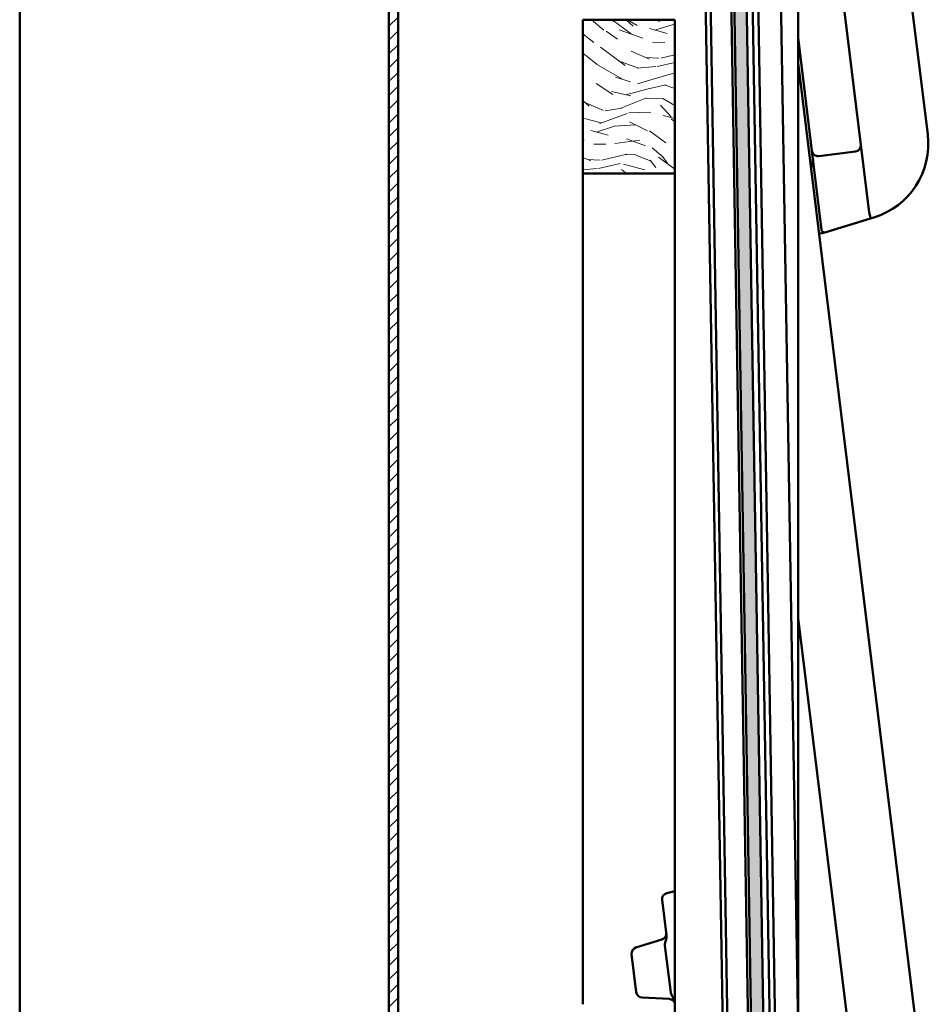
# Model space of a CAD drawing. Header units: millimetres. Extents: x 200 to 13555, y -185 to 8310.
# Tile 63 of 94: x 9039 to 9335, y 2515 to 2835. Entities that reach past the tile are written whole.
import ezdxf

# ---------------------------------------------------------------- set-up
doc = ezdxf.new("R2010")
doc.units = ezdxf.units.MM
doc.header["$LTSCALE"] = 10
doc.layers.add('Schraffur', color=7, linetype='Continuous', lineweight=18)
doc.layers.add('Sichtbare Kanten(DIN)', color=7, linetype='Continuous', lineweight=50)

msp = doc.modelspace()

# ---------------------------------------------------------------- hatches: boundary and pattern name
at = {"layer": 'Schraffur'}
h = msp.add_hatch(dxfattribs=at)
h.set_pattern_fill('ANSI31', color=256, scale=25.4, style=0)
h.set_pattern_definition([(45, (0, 0), (-2.245064, 2.245064), [])])
h.paths.add_polyline_path([(9162.18, 6791.74), (9159.18, 6791.74), (9159.18, 1404.74), (9162.18, 1404.74)])
h = msp.add_hatch(dxfattribs=at)
h.set_pattern_fill('WOOD', color=256, scale=38.232284, angle=60, style=0, pattern_type=2)
h.set_pattern_definition([(55.235978, (-5.6287, 3.2497), (-243.3889019, -345.092137), [4.60378, -455.7747]), (71.30988, (-3.004, 7.032), (43.354602, 151.5566566), [5.84843, -189.09879]), (104.99998, (-1.13, 12.572), (-33.11013, 19.11616), [4.32549, -49.74326]), (106.847578, (-2.249, 16.7499), (-229.02514463, 750.28282425), [8.38499, -830.11464]), (72.994578, (-4.6793, 24.775), (-105.8252441, -336.22338215), [5.10084, -504.97965]), (59.99998, (-3.187, 29.653), (-13.99397, 52.22628), [9.55807, -28.67421]), (50.53798, (1.5916, 37.9303), (-128.6901057, -146.4352174), [4.65115, -227.90685]), (54.288978, (-14.5685, 8.411), (-205.1575378, -278.8735246), [3.8423, -380.38752]), (59.99998, (-12.326, 11.53), (-13.99397, 52.22628), [5.73484, -32.49744]), (88.300778, (-9.4583, 16.4975), (11.6166069, 478.908999), [5.64492, -558.84894]), (112.124978, (-9.291, 22.14), (89.0858658, -228.0211624), [8.7183, -427.19607]), (99.289378, (-12.5745, 30.2162), (-50.8536365, 294.2414035), [5.43384, -537.94735]), (66.34018, (-13.4516, 35.579), (119.819037, 283.9971022), [6.92417, -339.28399]), (48.110978, (-10.673, 41.921), (-366.9582395, -406.1902281), [7.42337, -734.91243]), (53.289978, (-24.8326, 14.3371), (205.15637223, 278.8744648), [6.5443, -647.8881]), (63.366478, (-20.9206, 19.5835), (272.7477719, 548.877876), [6.51073, -644.5619]), (93.69008, (-18.002, 25.403), (-5.122138, -85.33637), [6.89244, -130.9559]), (107.489578, (-18.4456, 32.2815), (-173.0497718, 541.37724374), [6.22376, -616.15148]), (74.931378, (-20.316, 38.2176), (110.94772643, 421.56079394), [5.93526, -587.58814]), (59.99998, (-18.773, 43.95), (-13.99397, 52.22628), [4.58787, -33.64441]), (47.004978, (-16.479, 47.922), (238.2673832, 259.7571926), [5.10084, -504.97965]), (59.99998, (5.926, 10.264), (-13.99397, 52.22628), [0, -38.23228]), (283.151978, (3.6358, 17.767), (-176.79389034, 764.27792954), [8.38499, -830.11464]), (266.56498, (-27.566, 28.718), (13.993937, -52.22626), [3.41961, -82.07018]), (248.12998, (-27.7713, 25.3046), (-81.5872323, -217.7767926), [5.40685, -264.93634]), (216.80098, (-29.7854, 20.287), (-161.8018216, -127.3170428), [2.9117, -288.25689]), (86.56508, (3.636, 17.767), (-13.99403, 52.226235), [4.27448, -81.21531]), (66.709778, (3.8919, 22.0338), (-138.9355377, -317.10726976), [6.5443, -647.8881]), (49.874978, (6.4794, 28.0448), (424.30689224, 505.5199772), [10.87437, -1076.56376]), (49.694978, (-1.9866, 1.147), (147.8076487, 179.544334), [4.27448, -423.17403]), (75.524078, (0.7784, 4.4068), (-110.94715306, -421.55871867), [7.14236, -707.09462]), (102.878878, (2.5638, 11.3224), (148.81117677, -659.8243767), [7.30428, -723.12159]), (94.695178, (0.9357, 18.443), (-40.60972356, 464.91457734), [6.04506, -598.4614]), (69.46228, (0.441, 24.4677), (62.4707418, 184.666788), [6.97674, -225.58118]), (53.417978, (2.8885, 31.001), (-391.19537558, -524.6393755), [10.00634, -990.62906]), (51.86998, (-10.264, 5.926), (-147.806758, -179.5448974), [5.40685, -264.93634]), (71.30988, (-6.926, 10.179), (43.354602, 151.5566566), [5.84843, -189.09879]), (102.510378, (-5.0516, 15.719), (120.8226926, -555.37142573), [6.22376, -616.15148]), (104.99998, (-6.4, 21.795), (-33.11013, 19.11616), [7.02893, -47.03985]), (77.353978, (-8.219, 28.5845), (-116.06941074, -506.89466805), [6.40892, -634.48004]), (56.633978, (-6.8159, 34.838), (-338.96423805, -510.64813243), [6.51073, -644.5619]), (42.896978, (-3.235, 40.2755), (290.4918843, 273.7501244), [5.20016, -514.81682]), (51.253978, (-18.5417, 10.705), (166.92261225, 212.6552062), [5.02865, -497.83786]), (74.931378, (-15.3944, 14.627), (110.94772643, 421.56079394), [5.93526, -587.58814]), (92.00538, (-13.8513, 20.3582), (3.7496505, -222.8991343), [7.21367, -353.46893]), (109.899078, (-14.1038, 27.5674), (220.1534716, -612.71991828), [9.49671, -940.17391]), (75.94538, (-17.336, 36.497), (-43.3545312, -151.556754), [5.5667, -272.76861]), (53.990978, (-15.9843, 41.8972), (224.27076445, 311.98385913), [7.30428, -723.12159]), (36.80098, (-11.69, 47.806), (161.8018216, 127.3170428), [2.9117, -288.25689]), (50.53798, (-28.475, 16.44), (-128.6901057, -146.4352174), [4.65115, -227.90685]), (70.007978, (-25.5186, 20.0308), (144.0574658, 402.444057), [6.59992, -653.39355]), (97.405378, (-23.2621, 26.233), (-82.59190936, 621.59484933), [8.18205, -810.02357]), (89.054578, (8.7934, 15.2307), (1.3726013, 308.235368), [3.93624, -389.6902]), (70.784278, (8.8584, 19.1664), (-206.52867423, -587.11209922), [8.17314, -809.1404]), (52.87498, (11.5484, 26.884), (-166.9231547, -212.6547413), [9.24717, -298.99137])])
h.paths.add_polyline_path([(9279.36, 2362.83), (9283.36, 2362.9), (9265.98, 3411.75), (9261.98, 3411.69)])
h = msp.add_hatch(dxfattribs=at)
h.set_pattern_fill('WOOD', color=256, scale=38.232284, angle=150.0002, style=0, pattern_type=2)
h.set_pattern_definition([(145.236246, (-3.2497, -5.6287), (345.0932744, -243.3872892), [4.60378, -455.7747]), (161.310146, (-7.032, -3.004), (-151.556859, 43.353894), [5.84843, -189.09879]), (195.00025, (-12.572, -1.13), (-19.116006, -33.11022), [4.32549, -49.74326]), (196.847846, (-16.7499, -2.2492), (-750.28175396, -229.02865086), [8.38499, -830.11464]), (162.994846, (-24.775, -4.6794), (336.2238767, -105.8236728), [5.10084, -504.97965]), (150.00025, (-29.653, -3.188), (-52.22621, -13.99421), [9.55807, -28.67421]), (140.538246, (-37.9303, 1.5914), (146.435819, -128.6894214), [4.65115, -227.90685]), (144.289246, (-8.411, -14.5685), (278.8744833, -205.1562345), [3.8423, -380.38752]), (150.00025, (-11.53, -12.326), (-52.22621, -13.99421), [5.73484, -32.49744]), (178.301046, (-16.4974, -9.4584), (-478.90905326, 11.6143689), [5.64492, -558.84894]), (202.125246, (-22.14, -9.291), (228.0207461, 89.0869313), [8.7183, -427.19607]), (189.289646, (-30.2162, -12.5746), (-294.24116585, -50.85501156), [5.43384, -537.94735]), (156.340446, (-35.5788, -13.4518), (-283.9976621, 119.8177098), [6.92417, -339.28399]), (138.111246, (-41.921, -10.6731), (406.19194296, -366.9563413), [7.42337, -734.91243]), (143.290246, (-14.337, -24.8327), (-278.8754235, 205.155069), [6.5443, -647.8881]), (153.366746, (-19.5834, -20.9207), (-548.8791506, 272.7452069), [6.51073, -644.5619]), (183.69035, (-25.403, -18.002), (85.336394, -5.121739), [6.89244, -130.9559]), (197.489846, (-32.2814, -18.4457), (-541.37643504, -173.0523018), [6.22376, -616.15148]), (164.931646, (-38.2175, -20.3162), (-421.5613124, 110.9457564), [5.93526, -587.58814]), (150.00025, (-43.95, -18.773), (-52.22621, -13.99421), [4.58787, -33.64441]), (137.005246, (-47.922, -16.4793), (-259.75830606, 238.2661693), [5.10084, -504.97965]), (150.00025, (-10.264, 5.926), (-52.22621, -13.99421), [0, -38.23228]), (13.152246, (-17.767, 3.6357), (-764.27710334, -176.79746196), [8.38499, -830.11464]), (356.56525, (-28.718, -27.567), (52.226194, 13.99418), [3.41961, -82.07018]), (338.130246, (-25.3045, -27.7714), (217.777174, -81.5862145), [5.40685, -264.93634]), (306.801246, (-20.287, -29.7855), (127.317799, -161.8012266), [2.9117, -288.25689]), (176.56535, (-17.767, 3.636), (-52.22617, -13.994273), [4.27448, -81.21531]), (156.710046, (-22.0338, 3.8918), (317.10791903, -138.9340558), [6.5443, -647.8881]), (139.875246, (-28.0449, 6.4793), (-505.52196007, 424.30452983), [10.87437, -1076.56376]), (139.695246, (-1.147, -1.9866), (-179.5450248, 147.8068097), [4.27448, -423.17403]), (165.524346, (-4.4068, 0.7784), (421.55923714, -110.94518303), [7.14236, -707.09462]), (192.879146, (-11.3224, 2.5637), (659.82368127, 148.81426026), [7.30428, -723.12159]), (184.695446, (-18.443, 0.9356), (-464.91438755, -40.6118962), [6.04506, -598.4614]), (159.462546, (-24.4677, 0.441), (-184.66708, 62.4698788), [6.97674, -225.58118]), (143.418246, (-31.001, 2.8884), (524.64120362, -391.19292383), [10.00634, -990.62906]), (141.870246, (-5.926, -10.264), (179.5455882, -147.805919), [5.40685, -264.93634]), (161.310146, (-10.179, -6.926), (-151.556859, 43.353894), [5.84843, -189.09879]), (192.510646, (-15.719, -5.0516), (555.3708611, 120.825288), [6.22376, -616.15148]), (195.00025, (-21.795, -6.4), (-19.116006, -33.11022), [7.02893, -47.03985]), (167.354246, (-28.5845, -8.219), (506.89521046, -116.0670419), [6.40892, -634.48004]), (146.634246, (-34.838, -6.816), (510.6497165, -338.9618517), [6.51073, -644.5619]), (132.897246, (-40.2755, -3.2352), (-273.7514819, 290.490605), [5.20016, -514.81682]), (141.254246, (-10.705, -18.5417), (-212.6559863, 166.9216185), [5.02865, -497.83786]), (164.931646, (-14.627, -15.3944), (-421.5613124, 110.9457564), [5.93526, -587.58814]), (182.005646, (-20.358, -13.8514), (222.8991167, 3.7506922), [7.21367, -353.46893]), (199.899346, (-27.5674, -14.1039), (612.71888945, 220.15633496), [9.49671, -940.17391]), (165.945646, (-36.497, -17.3363), (151.5569567, -43.353823), [5.5667, -272.76861]), (143.991246, (-41.8971, -15.9845), (-311.9849072, 224.2693065), [7.30428, -723.12159]), (126.801246, (-47.8057, -11.69), (-127.317799, 161.8012266), [2.9117, -288.25689]), (140.538246, (-16.44, -28.475), (146.435819, -128.6894214), [4.65115, -227.90685]), (160.008246, (-20.0307, -25.5187), (-402.4447302, 144.0555851), [6.59992, -653.39355]), (187.405646, (-26.2329, -23.2622), (-621.59446335, -82.5948142), [8.18205, -810.02357]), (179.054846, (-15.2307, 8.7934), (-308.2353744, 1.3711609), [3.93624, -389.6902]), (160.784546, (-19.1664, 8.8583), (587.11306437, -206.52593053), [8.17314, -809.1404]), (142.875246, (-26.884, 11.5482), (212.6555214, -166.922161), [9.24717, -298.99137])])
h.paths.add_polyline_path([(9252.18, 2834.74), (9222.18, 2834.74), (9222.18, 2784.74), (9252.18, 2784.74)])

# ---------------------------------------------------------------- linework, layer by layer
at = {"layer": 'Sichtbare Kanten(DIN)'}
for p, q in [((9039.18, 6791.74), (9039.18, 1404.74)), ((9159.18, 6791.74), (9159.18, 1404.74)), ((9162.18, 1404.74), (9162.18, 6791.74)), ((9269.88, 2373.78), (9252.65, 3413.38)), ((9261.98, 3411.69), (9279.36, 2362.83)), ((9283.36, 2362.9), (9265.98, 3411.75)), ((9292.18, 3412.04), (9292.18, 2507.76)), ((9287.16, 2362.96), (9269.82, 3409.35)), ((9294.57, 2363.08), (9277.22, 3410.24)), ((9278.17, 2373.91), (9261.08, 3405.89)), ((9285.36, 2362.93), (9268.12, 3403.29)), ((9271.45, 2375.4), (9254.45, 3401.56)), ((9334.33, 2797.44), (9292.18, 3140.77)), ((9292.18, 2960.25), (9312.58, 2794.09)), ((9252.18, 2834.74), (9222.18, 2834.74)), ((9222.18, 2834.74), (9222.18, 2784.74)), ((9252.18, 2784.74), (9252.18, 2834.74)), ((9296.7, 2792.14), (9292.18, 2828.96)), ((9334.33, 2477.44), (9292.18, 2820.77)), ((9312.58, 2794.09), (9315.28, 2772.11)), ((9299.74, 2767.36), (9296.7, 2792.14)), ((9310.84, 2791.86), (9298.93, 2790.4)), ((9222.18, 2784.74), (9222.18, 2514.74)), ((9222.18, 2784.74), (9252.18, 2784.74)), ((9252.18, 2784.74), (9252.18, 2484.74)), ((9300.83, 2765.6), (9315.76, 2770.16)), ((9315.76, 2770.16), (9316.83, 2770.49)), ((9299, 2765.22), (9299.99, 2765.34)), ((9299.92, 2765.89), (9299.74, 2767.36)), ((9299.99, 2765.34), (9300.83, 2765.6)), ((9292.18, 2640.25), (9312.58, 2474.09)), ((9249.54, 2550.87), (9252.18, 2551.48)), ((9249.41, 2537.22), (9248.01, 2548.68)), ((9247.93, 2535.76), (9239.49, 2533.18)), ((9250.79, 2518.54), (9248.9, 2533.9)), ((9238.09, 2531.03), (9239.6, 2518.71)), ((9241.48, 2516.95), (9250.3, 2516.49)), ((9252.18, 2514.74), (9252.09, 2515.44))]:
    msp.add_line(p, q, dxfattribs=at)
for centre, radius, start, end in [((9309.52, 2794.4), 25, 287, 7), ((9310.59, 2793.85), 2, 277, 7), ((9298.68, 2792.38), 2, 187, 277), ((9249.99, 2548.92), 2, 103, 187), ((9247.34, 2537.68), 2, 287, 7), ((9240.07, 2531.27), 2, 107, 187), ((9241.58, 2518.95), 2, 187, 267), ((9250.19, 2514.49), 2, 7.0077, 87)]:
    msp.add_arc(centre, radius, start, end, dxfattribs=at)
for centre, major_axis, ratio, start_param, end_param in [((9333.76, 2777.76), (-18.47, -5.69), 0.103473, 6.264739, 6.282891), ((9315.18, 2772.08), (0.58, -1.91), 0.051616, 0, 1.552644)]:
    msp.add_ellipse(centre, major_axis=major_axis, ratio=ratio, start_param=start_param, end_param=end_param, dxfattribs=at)
for points, knots in [([(9297, 2789.66), (9297.08, 2789.05), (9297.04, 2788.43), (9296.78, 2787.39), (9296.61, 2786.97), (9296.38, 2786.56)], [-0.005318, -0.005318, -0.005318, -0.005318, 0.59938, 0.59938, 1.030313, 1.030313, 1.030313, 1.030313]), ([(9299.92, 2765.89), (9300.07, 2765.81), (9300.22, 2765.75), (9300.49, 2765.65), (9300.61, 2765.62), (9300.74, 2765.6), (9300.77, 2765.6), (9300.8, 2765.6), (9300.82, 2765.6), (9300.83, 2765.6), (9300.83, 2765.6), (9300.83, 2765.6)], [-0.5371849, -0.5371849, -0.5371849, -0.5371849, -0.4701715, -0.4701715, -0.3994312, -0.3994312, -0.370279, -0.370279, -0.3542794, -0.3542794, -0.3446725, -0.3446725, -0.3446725, -0.3446725]), ([(9248.9, 2533.9), (9248.9, 2533.97), (9248.89, 2534.04), (9248.89, 2534.2), (9248.9, 2534.28), (9248.94, 2534.53), (9248.98, 2534.7), (9249.13, 2535.23), (9249.27, 2535.61), (9249.42, 2536.37), (9249.47, 2536.78), (9249.41, 2537.22)], [-0.4811953, -0.4811953, -0.4811953, -0.4811953, -0.4419361, -0.4419361, -0.398696, -0.398696, -0.3072531, -0.3072531, -0.1329986, -0.1329986, 0, 0, 0, 0]), ([(9252.09, 2515.44), (9252.04, 2515.88), (9251.88, 2516.27), (9251.54, 2516.99), (9251.31, 2517.33), (9251.03, 2517.83), (9250.95, 2517.99), (9250.84, 2518.28), (9250.81, 2518.41), (9250.79, 2518.54)], [-0.2664743, -0.2664743, -0.2664743, -0.2664743, -0.1917896, -0.1917896, -0.093071, -0.093071, -0.0392484, -0.0392484, 0, 0, 0, 0])]:
    msp.add_open_spline(points, degree=3, knots=knots, dxfattribs=at)

doc.saveas('drawing.dxf')
